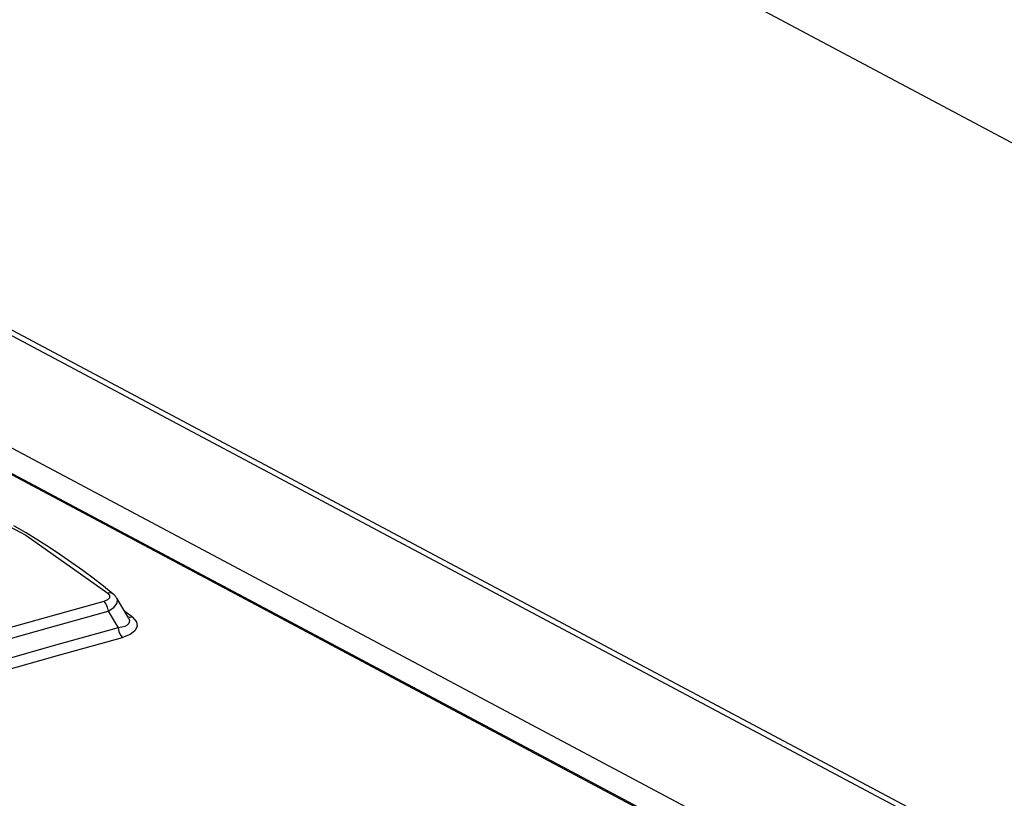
# Model space of a CAD drawing. Header units: millimetres. Extents: x 0 to 594, y 0 to 420.
# Tile 74 of 78: x 528.63 to 534.89, y 127 to 131.95. Entities that reach past the tile are written whole.
import ezdxf

# ---------------------------------------------------------------- set-up
doc = ezdxf.new("R2010")
doc.units = ezdxf.units.MM
doc.header["$LTSCALE"] = 32.67
doc.layers.get('0').update_dxf_attribs({"linetype": 'CONTINUOUS'})

msp = doc.modelspace()

# ---------------------------------------------------------------- linework, layer by layer
at = {"color": 7, "linetype": 'CONTINUOUS'}
for p, q in [((555.8729, 120.0246), (521.4965, 138.3248)), ((550.2829, 118.39), (516.0561, 136.6105)), ((550.6124, 118.2503), (516.2638, 136.5358)), ((534.2056, 126.2349), (515.3424, 136.2767)), ((515.2617, 136.158), (533.8045, 126.2868)), ((528.6697, 128.6909), (528.5929, 128.7365)), ((528.7449, 128.6446), (528.6697, 128.6909)), ((528.8185, 128.5976), (528.7449, 128.6446)), ((528.8905, 128.5499), (528.8185, 128.5976)), ((528.9608, 128.5016), (528.8905, 128.5499)), ((529.0294, 128.4525), (528.9608, 128.5016)), ((529.0962, 128.4029), (529.0294, 128.4525)), ((529.1613, 128.3526), (529.0962, 128.4029)), ((529.2238, 128.3023), (529.1613, 128.3526)), ((529.2275, 128.2992), (529.2238, 128.3023)), ((529.2317, 128.2953), (529.2275, 128.2992)), ((529.2355, 128.2912), (529.2317, 128.2953)), ((529.239, 128.2872), (529.2355, 128.2912)), ((529.2422, 128.2831), (529.239, 128.2872)), ((529.245, 128.2789), (529.2422, 128.2831)), ((529.2467, 128.2761), (529.245, 128.2789)), ((529.3202, 128.1514), (529.2467, 128.2761))]:
    msp.add_line(p, q, dxfattribs=at)
at = {"color": 9, "linetype": 'CONTINUOUS'}
for p, q in [((533.7885, 126.286), (515.2457, 136.1572)), ((528.0503, 129.0042), (528.6674, 128.6757)), ((528.6674, 128.6757), (529.1893, 128.3073)), ((529.2075, 128.3091), (529.1892, 128.3073)), ((529.1893, 128.3073), (529.2006, 128.2925)), ((529.2006, 128.2925), (529.1999, 128.2779)), ((529.2224, 128.3034), (529.2075, 128.3091)), ((529.2238, 128.3023), (529.2224, 128.3034)), ((529.164, 128.2549), (528.79, 128.1516)), ((529.1876, 128.2649), (529.164, 128.2549)), ((529.164, 128.2549), (529.1764, 128.2396)), ((529.1764, 128.2396), (529.1861, 128.2181)), ((529.1999, 128.2779), (529.1876, 128.2649)), ((529.2285, 128.2174), (529.2486, 128.2438)), ((529.2498, 128.2695), (529.2467, 128.2761)), ((529.2486, 128.2438), (529.2498, 128.2695)), ((528.8179, 128.0905), (529.1917, 128.1937)), ((529.1861, 128.2181), (529.1917, 128.1937)), ((529.1917, 128.1937), (529.2285, 128.2174)), ((529.1917, 128.1937), (529.2546, 128.0871)), ((529.346, 128.1556), (529.2972, 128.1904)), ((528.79, 128.1516), (528.4157, 128.0455)), ((529.3115, 128.1046), (529.2976, 128.097)), ((529.3207, 128.1136), (529.3115, 128.1046)), ((529.3279, 128.154), (529.316, 128.1585)), ((529.3202, 128.1514), (529.3228, 128.1463)), ((529.3256, 128.1236), (529.3207, 128.1136)), ((529.3228, 128.1463), (529.3263, 128.1345)), ((529.3263, 128.1345), (529.3256, 128.1236)), ((529.346, 128.1557), (529.3279, 128.154)), ((529.346, 128.1556), (529.3706, 128.1262)), ((529.3706, 128.1262), (529.3759, 128.0967)), ((528.4438, 127.9845), (528.8179, 128.0905)), ((529.2546, 128.0871), (528.8562, 127.977)), ((529.2788, 128.091), (529.2546, 128.0871)), ((529.2546, 128.0871), (529.26, 128.0633)), ((529.26, 128.0633), (529.2696, 128.0417)), ((529.2696, 128.0417), (529.2823, 128.0258)), ((529.2976, 128.097), (529.2788, 128.091)), ((529.3306, 128.0445), (529.2823, 128.0258)), ((529.362, 128.0684), (529.3306, 128.0445)), ((529.3759, 128.0967), (529.362, 128.0684)), ((528.884, 127.9159), (529.2823, 128.0258)), ((528.8562, 127.977), (528.4575, 127.8639)), ((528.4855, 127.8029), (528.884, 127.9159))]:
    msp.add_line(p, q, dxfattribs=at)

doc.saveas('drawing.dxf')
